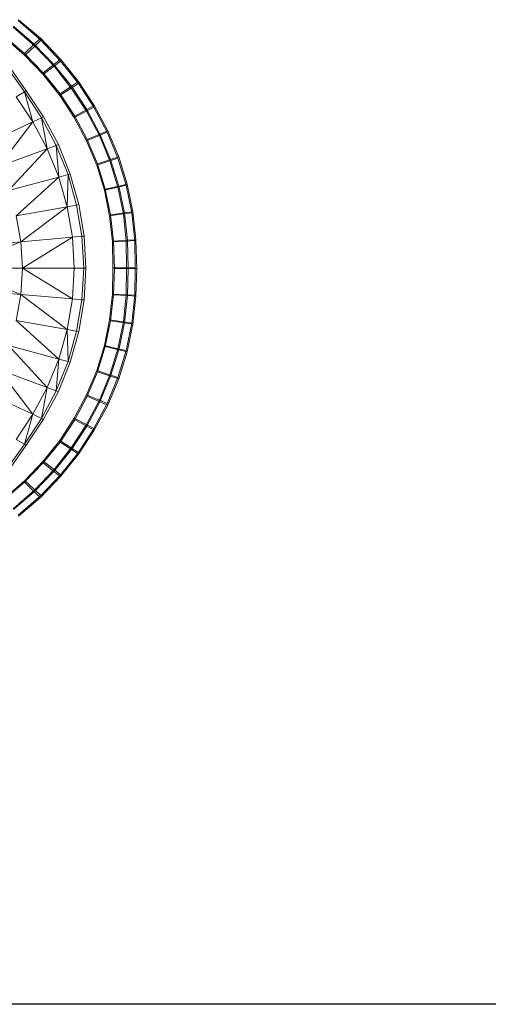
# Model space of a CAD drawing. Header units: metres. Extents: x 397.7 to 427.5, y 12.7 to 28.4.
# Tile 53 of 121: x 408.219 to 408.462, y 25.929 to 26.44. Entities that reach past the tile are written whole.
import ezdxf

# ---------------------------------------------------------------- set-up
doc = ezdxf.new("R2010")
doc.units = ezdxf.units.M
for name, color, linetype, lineweight in [('A-DETL-____-MBND', 7, 'Continuous', 18), ('A-WALL-____-MCUT', 7, 'Continuous', 25), ('A-WALL-____-OTLN', 7, 'Continuous', 25)]:
    doc.layers.add(name, color=color, linetype=linetype, lineweight=lineweight)

# ---------------------------------------------------------------- blocks, each defined once
blk = doc.blocks.new('Family - Evans P4-153798-07_ELEC_P4')
at = {"layer": 'A-WALL-____-MCUT', "color": 253, "true_color": 0xaaaaaa}
blk.add_line((2.64179, 0.1), (0, 0.1), dxfattribs=at)
at = {"layer": 'A-WALL-____-OTLN', "color": 253, "true_color": 0xaaaaaa}
blk.add_line((2.64179, 0.1), (0, 0.1), dxfattribs=at)
blk = doc.blocks.new('Family - Inodor P4-153813-07_ELEC_P4')
at = {"layer": 'A-DETL-____-MBND', "color": 253, "true_color": 0xaaaaaa}
for p, q in [((0.66592, 0.32822), (0.67764, 0.318)), ((0.66592, 0.32822), (0.67764, 0.318)), ((0.6774, 0.31904), (0.66612, 0.32867)), ((0.6774, 0.31904), (0.66612, 0.32867)), ((0.66324, 0.32483), (0.67448, 0.31502)), ((0.66324, 0.32483), (0.67448, 0.31502)), ((0.67427, 0.31603), (0.66346, 0.32527)), ((0.67427, 0.31603), (0.66346, 0.32527)), ((0.66938, 0.31019), (0.6589, 0.31933)), ((0.66938, 0.31019), (0.6589, 0.31933)), ((0.66938, 0.31019), (0.6589, 0.31933)), ((0.6589, 0.31933), (0.66938, 0.31019)), ((0.6692, 0.31117), (0.65915, 0.31975)), ((0.6692, 0.31117), (0.65915, 0.31975)), ((0.67427, 0.31603), (0.6774, 0.31904)), ((0.6774, 0.31904), (0.67427, 0.31603)), ((0.67448, 0.31502), (0.67764, 0.318)), ((0.67764, 0.318), (0.67448, 0.31502)), ((0.68784, 0.30823), (0.6774, 0.31904)), ((0.68784, 0.30823), (0.6774, 0.31904)), ((0.67764, 0.318), (0.68792, 0.30725)), ((0.67764, 0.318), (0.68792, 0.30725)), ((0.6692, 0.31117), (0.67427, 0.31603)), ((0.67427, 0.31603), (0.6692, 0.31117)), ((0.66938, 0.31019), (0.67448, 0.31502)), ((0.67448, 0.31502), (0.66938, 0.31019)), ((0.68443, 0.30551), (0.67427, 0.31603)), ((0.68443, 0.30551), (0.67427, 0.31603)), ((0.67448, 0.31502), (0.68449, 0.30455)), ((0.67448, 0.31502), (0.68449, 0.30455)), ((0.6789, 0.30112), (0.6692, 0.31117)), ((0.6789, 0.30112), (0.6692, 0.31117)), ((0.67894, 0.30018), (0.66938, 0.31019)), ((0.67894, 0.30018), (0.66938, 0.31019)), ((0.67894, 0.30018), (0.66938, 0.31019)), ((0.66938, 0.31019), (0.67894, 0.30018)), ((0.68443, 0.30551), (0.68784, 0.30823)), ((0.68784, 0.30823), (0.68443, 0.30551)), ((0.68449, 0.30455), (0.68792, 0.30725)), ((0.68792, 0.30725), (0.68449, 0.30455)), ((0.69719, 0.29658), (0.68784, 0.30823)), ((0.69719, 0.29658), (0.68784, 0.30823)), ((0.68792, 0.30725), (0.69713, 0.29566)), ((0.68792, 0.30725), (0.69713, 0.29566)), ((0.6691, 0.29122), (0.65998, 0.30427)), ((0.66095, 0.30494), (0.67013, 0.29181)), ((0.6789, 0.30112), (0.68443, 0.30551)), ((0.68443, 0.30551), (0.6789, 0.30112)), ((0.67894, 0.30018), (0.68449, 0.30455)), ((0.68449, 0.30455), (0.67894, 0.30018)), ((0.69353, 0.29417), (0.68443, 0.30551)), ((0.69353, 0.29417), (0.68443, 0.30551)), ((0.68449, 0.30455), (0.69346, 0.29326)), ((0.68449, 0.30455), (0.69346, 0.29326)), ((0.6876, 0.29028), (0.6789, 0.30112)), ((0.6876, 0.29028), (0.6789, 0.30112)), ((0.68752, 0.28939), (0.67894, 0.30018)), ((0.68752, 0.28939), (0.67894, 0.30018)), ((0.68752, 0.28939), (0.67894, 0.30018)), ((0.67894, 0.30018), (0.68752, 0.28939)), ((0.69353, 0.29417), (0.69719, 0.29658)), ((0.69719, 0.29658), (0.69353, 0.29417)), ((0.70537, 0.28418), (0.69719, 0.29658)), ((0.70537, 0.28418), (0.69719, 0.29658)), ((0.6691, 0.29122), (0.66482, 0.28875)), ((0.67013, 0.29181), (0.6691, 0.29122)), ((0.67804, 0.27783), (0.6691, 0.29122)), ((0.6691, 0.29122), (0.67355, 0.27574)), ((0.67013, 0.29181), (0.67911, 0.27833)), ((0.68752, 0.28939), (0.69346, 0.29326)), ((0.69346, 0.29326), (0.68752, 0.28939)), ((0.6876, 0.29028), (0.69353, 0.29417)), ((0.69353, 0.29417), (0.6876, 0.29028)), ((0.69346, 0.29326), (0.69713, 0.29566)), ((0.69713, 0.29566), (0.69346, 0.29326)), ((0.69346, 0.29326), (0.70131, 0.28125)), ((0.69346, 0.29326), (0.70131, 0.28125)), ((0.7015, 0.28209), (0.69353, 0.29417)), ((0.7015, 0.28209), (0.69353, 0.29417)), ((0.69713, 0.29566), (0.70519, 0.28332)), ((0.69713, 0.29566), (0.70519, 0.28332)), ((0.67355, 0.27574), (0.66482, 0.28875)), ((0.69502, 0.27791), (0.68752, 0.28939)), ((0.69502, 0.27791), (0.68752, 0.28939)), ((0.69502, 0.27791), (0.68752, 0.28939)), ((0.68752, 0.28939), (0.69502, 0.27791)), ((0.69523, 0.27872), (0.6876, 0.29028)), ((0.69523, 0.27872), (0.6876, 0.29028)), ((0.69502, 0.27791), (0.70131, 0.28125)), ((0.70131, 0.28125), (0.69502, 0.27791)), ((0.69523, 0.27872), (0.7015, 0.28209)), ((0.7015, 0.28209), (0.69523, 0.27872)), ((0.70131, 0.28125), (0.70519, 0.28332)), ((0.70519, 0.28332), (0.70131, 0.28125)), ((0.70131, 0.28125), (0.70799, 0.26861)), ((0.70131, 0.28125), (0.70799, 0.26861)), ((0.7015, 0.28209), (0.70537, 0.28418)), ((0.70537, 0.28418), (0.7015, 0.28209)), ((0.70828, 0.26938), (0.7015, 0.28209)), ((0.70828, 0.26938), (0.7015, 0.28209)), ((0.70519, 0.28332), (0.71205, 0.27034)), ((0.70519, 0.28332), (0.71205, 0.27034)), ((0.71234, 0.27111), (0.70537, 0.28418)), ((0.71234, 0.27111), (0.70537, 0.28418)), ((0.67355, 0.27574), (0.64904, 0.26431)), ((0.67355, 0.27574), (0.65562, 0.25257)), ((0.67804, 0.27783), (0.67355, 0.27574)), ((0.68099, 0.2618), (0.67355, 0.27574)), ((0.67911, 0.27833), (0.67804, 0.27783)), ((0.68564, 0.2635), (0.67804, 0.27783)), ((0.67804, 0.27783), (0.68099, 0.2618)), ((0.67911, 0.27833), (0.68675, 0.2639)), ((0.70141, 0.26582), (0.69502, 0.27791)), ((0.70141, 0.26582), (0.69502, 0.27791)), ((0.70141, 0.26582), (0.69502, 0.27791)), ((0.69502, 0.27791), (0.70141, 0.26582)), ((0.70172, 0.26656), (0.69523, 0.27872)), ((0.70172, 0.26656), (0.69523, 0.27872)), ((0.70828, 0.26938), (0.71234, 0.27111)), ((0.71234, 0.27111), (0.70828, 0.26938)), ((0.71803, 0.2575), (0.71234, 0.27111)), ((0.71803, 0.2575), (0.71234, 0.27111)), ((0.70141, 0.26582), (0.70799, 0.26861)), ((0.70799, 0.26861), (0.70141, 0.26582)), ((0.70661, 0.25324), (0.70141, 0.26582)), ((0.70661, 0.25324), (0.70141, 0.26582)), ((0.70661, 0.25324), (0.70141, 0.26582)), ((0.70141, 0.26582), (0.70661, 0.25324)), ((0.70172, 0.26656), (0.70828, 0.26938)), ((0.70828, 0.26938), (0.70172, 0.26656)), ((0.70701, 0.25389), (0.70172, 0.26656)), ((0.70701, 0.25389), (0.70172, 0.26656)), ((0.70799, 0.26861), (0.71205, 0.27034)), ((0.71205, 0.27034), (0.70799, 0.26861)), ((0.70799, 0.26861), (0.71343, 0.25545)), ((0.70799, 0.26861), (0.71343, 0.25545)), ((0.71382, 0.25612), (0.70828, 0.26938)), ((0.71382, 0.25612), (0.70828, 0.26938)), ((0.71205, 0.27034), (0.71764, 0.25682)), ((0.71205, 0.27034), (0.71764, 0.25682)), ((0.68099, 0.2618), (0.65562, 0.25257)), ((0.68099, 0.2618), (0.66094, 0.2401)), ((0.68564, 0.2635), (0.68099, 0.2618)), ((0.68697, 0.24708), (0.68099, 0.2618)), ((0.68675, 0.2639), (0.68564, 0.2635)), ((0.69174, 0.24836), (0.68564, 0.2635)), ((0.68564, 0.2635), (0.68697, 0.24708)), ((0.68675, 0.2639), (0.69289, 0.24866)), ((0.70661, 0.25324), (0.71343, 0.25545)), ((0.71343, 0.25545), (0.70661, 0.25324)), ((0.70701, 0.25389), (0.71382, 0.25612)), ((0.71382, 0.25612), (0.70701, 0.25389)), ((0.71343, 0.25545), (0.71764, 0.25682)), ((0.71764, 0.25682), (0.71343, 0.25545)), ((0.71343, 0.25545), (0.7176, 0.24187)), ((0.71343, 0.25545), (0.7176, 0.24187)), ((0.71382, 0.25612), (0.71803, 0.2575)), ((0.71803, 0.2575), (0.71382, 0.25612)), ((0.71807, 0.24244), (0.71382, 0.25612)), ((0.71807, 0.24244), (0.71382, 0.25612)), ((0.71764, 0.25682), (0.72192, 0.24287)), ((0.71764, 0.25682), (0.72192, 0.24287)), ((0.72239, 0.24346), (0.71803, 0.2575)), ((0.72239, 0.24346), (0.71803, 0.2575)), ((0.7106, 0.24026), (0.70661, 0.25324)), ((0.7106, 0.24026), (0.70661, 0.25324)), ((0.7106, 0.24026), (0.70661, 0.25324)), ((0.70661, 0.25324), (0.7106, 0.24026)), ((0.71107, 0.24081), (0.70701, 0.25389)), ((0.71107, 0.24081), (0.70701, 0.25389)), ((0.68697, 0.24708), (0.66094, 0.2401)), ((0.68697, 0.24708), (0.66485, 0.22705)), ((0.69174, 0.24836), (0.68697, 0.24708)), ((0.69136, 0.23173), (0.68697, 0.24708)), ((0.69174, 0.24836), (0.69136, 0.23173)), ((0.69289, 0.24866), (0.69174, 0.24836)), ((0.69623, 0.23259), (0.69174, 0.24836)), ((0.69289, 0.24866), (0.6974, 0.23279)), ((0.7106, 0.24026), (0.7176, 0.24187)), ((0.7176, 0.24187), (0.7106, 0.24026)), ((0.71333, 0.22699), (0.7106, 0.24026)), ((0.71333, 0.22699), (0.7106, 0.24026)), ((0.71333, 0.22699), (0.7106, 0.24026)), ((0.7106, 0.24026), (0.71333, 0.22699)), ((0.71107, 0.24081), (0.71807, 0.24244)), ((0.71807, 0.24244), (0.71107, 0.24081)), ((0.71386, 0.22743), (0.71107, 0.24081)), ((0.71386, 0.22743), (0.71107, 0.24081)), ((0.7176, 0.24187), (0.72192, 0.24287)), ((0.72192, 0.24287), (0.7176, 0.24187)), ((0.7176, 0.24187), (0.72045, 0.22799)), ((0.7176, 0.24187), (0.72045, 0.22799)), ((0.71807, 0.24244), (0.72239, 0.24346)), ((0.72239, 0.24346), (0.71807, 0.24244)), ((0.72098, 0.22846), (0.71807, 0.24244)), ((0.72098, 0.22846), (0.71807, 0.24244)), ((0.72192, 0.24287), (0.72485, 0.22862)), ((0.72192, 0.24287), (0.72485, 0.22862)), ((0.72538, 0.22909), (0.72239, 0.24346)), ((0.72538, 0.22909), (0.72239, 0.24346)), ((0.69136, 0.23173), (0.66485, 0.22705)), ((0.69136, 0.23173), (0.66725, 0.21359)), ((0.69623, 0.23259), (0.69136, 0.23173)), ((0.69404, 0.21593), (0.69136, 0.23173)), ((0.6974, 0.23279), (0.69623, 0.23259)), ((0.69897, 0.21636), (0.69623, 0.23259)), ((0.6974, 0.23279), (0.70015, 0.21647)), ((0.66725, 0.21359), (0.66485, 0.22705)), ((0.71333, 0.22699), (0.72045, 0.22799)), ((0.72045, 0.22799), (0.71333, 0.22699)), ((0.71478, 0.21354), (0.71333, 0.22699)), ((0.71478, 0.21354), (0.71333, 0.22699)), ((0.71478, 0.21354), (0.71333, 0.22699)), ((0.71333, 0.22699), (0.71478, 0.21354)), ((0.71386, 0.22743), (0.72098, 0.22846)), ((0.72098, 0.22846), (0.71386, 0.22743)), ((0.71536, 0.21387), (0.71386, 0.22743)), ((0.71536, 0.21387), (0.71386, 0.22743)), ((0.72045, 0.22799), (0.72485, 0.22862)), ((0.72485, 0.22862), (0.72045, 0.22799)), ((0.72045, 0.22799), (0.72197, 0.21393)), ((0.72045, 0.22799), (0.72197, 0.21393)), ((0.72098, 0.22846), (0.72538, 0.22909)), ((0.72538, 0.22909), (0.72098, 0.22846)), ((0.72254, 0.21434), (0.72098, 0.22846)), ((0.72254, 0.21434), (0.72098, 0.22846)), ((0.72485, 0.22862), (0.72642, 0.21417)), ((0.72485, 0.22862), (0.72642, 0.21417)), ((0.72698, 0.21462), (0.72538, 0.22909)), ((0.72698, 0.21462), (0.72538, 0.22909)), ((0.69404, 0.21593), (0.66725, 0.21359)), ((0.69404, 0.21593), (0.66806, 0.19991)), ((0.69897, 0.21636), (0.69404, 0.21593)), ((0.69494, 0.19991), (0.69404, 0.21593)), ((0.70015, 0.21647), (0.69897, 0.21636)), ((0.69989, 0.19991), (0.69897, 0.21636)), ((0.70015, 0.21647), (0.70107, 0.19991)), ((0.72254, 0.21434), (0.72698, 0.21462)), ((0.72698, 0.21462), (0.72254, 0.21434)), ((0.72747, 0.19975), (0.72698, 0.21462)), ((0.72747, 0.19975), (0.72698, 0.21462)), ((0.66725, 0.21359), (0.63233, 0.21053)), ((0.66725, 0.21359), (0.63302, 0.19991)), ((0.66806, 0.19991), (0.66725, 0.21359)), ((0.71478, 0.21354), (0.72197, 0.21393)), ((0.72197, 0.21393), (0.71478, 0.21354)), ((0.71494, 0.19999), (0.71478, 0.21354)), ((0.71494, 0.19999), (0.71478, 0.21354)), ((0.71494, 0.19999), (0.71478, 0.21354)), ((0.71478, 0.21354), (0.71494, 0.19999)), ((0.71536, 0.21387), (0.72254, 0.21434)), ((0.72254, 0.21434), (0.71536, 0.21387)), ((0.71582, 0.19976), (0.71536, 0.21387)), ((0.71582, 0.19976), (0.71536, 0.21387)), ((0.72197, 0.21393), (0.72642, 0.21417)), ((0.72642, 0.21417), (0.72197, 0.21393)), ((0.72197, 0.21393), (0.72214, 0.19999)), ((0.72197, 0.21393), (0.72214, 0.19999)), ((0.72302, 0.19976), (0.72254, 0.21434)), ((0.72302, 0.19976), (0.72254, 0.21434)), ((0.72642, 0.21417), (0.72659, 0.19999)), ((0.72642, 0.21417), (0.72659, 0.19999)), ((0.66806, 0.19991), (0.63302, 0.19991)), ((0.66725, 0.18624), (0.63302, 0.19991)), ((0.66806, 0.19991), (0.66725, 0.18624)), ((0.69494, 0.19991), (0.66806, 0.19991)), ((0.69404, 0.1839), (0.66806, 0.19991)), ((0.69494, 0.19991), (0.69404, 0.1839)), ((0.69989, 0.19991), (0.69494, 0.19991)), ((0.69989, 0.19991), (0.69897, 0.18347)), ((0.70107, 0.19991), (0.69989, 0.19991)), ((0.70107, 0.19991), (0.70015, 0.18336)), ((0.71478, 0.18645), (0.71494, 0.19999)), ((0.71478, 0.18645), (0.71494, 0.19999)), ((0.71478, 0.18645), (0.71494, 0.19999)), ((0.71494, 0.19999), (0.71478, 0.18645)), ((0.71494, 0.19999), (0.72214, 0.19999)), ((0.72214, 0.19999), (0.71494, 0.19999)), ((0.71536, 0.18611), (0.71582, 0.19976)), ((0.71536, 0.18611), (0.71582, 0.19976)), ((0.71582, 0.19976), (0.72302, 0.19976)), ((0.72302, 0.19976), (0.71582, 0.19976)), ((0.72214, 0.19999), (0.72197, 0.18606)), ((0.72214, 0.19999), (0.72197, 0.18606)), ((0.72214, 0.19999), (0.72659, 0.19999)), ((0.72659, 0.19999), (0.72214, 0.19999)), ((0.72254, 0.18565), (0.72302, 0.19976)), ((0.72254, 0.18565), (0.72302, 0.19976)), ((0.72302, 0.19976), (0.72747, 0.19975)), ((0.72747, 0.19975), (0.72302, 0.19976)), ((0.72659, 0.19999), (0.72642, 0.18582)), ((0.72659, 0.19999), (0.72642, 0.18582)), ((0.72698, 0.18536), (0.72747, 0.19975)), ((0.72698, 0.18536), (0.72747, 0.19975)), ((0.66725, 0.18624), (0.63233, 0.1893)), ((0.66725, 0.18624), (0.66485, 0.17278)), ((0.69404, 0.1839), (0.66725, 0.18624)), ((0.69136, 0.1681), (0.66725, 0.18624)), ((0.69404, 0.1839), (0.69136, 0.1681)), ((0.69897, 0.18347), (0.69404, 0.1839)), ((0.71333, 0.173), (0.71478, 0.18645)), ((0.71333, 0.173), (0.71478, 0.18645)), ((0.71333, 0.173), (0.71478, 0.18645)), ((0.71478, 0.18645), (0.71333, 0.173)), ((0.71386, 0.17255), (0.71536, 0.18611)), ((0.71386, 0.17255), (0.71536, 0.18611)), ((0.71478, 0.18645), (0.72197, 0.18606)), ((0.72197, 0.18606), (0.71478, 0.18645)), ((0.71536, 0.18611), (0.72254, 0.18565)), ((0.72254, 0.18565), (0.71536, 0.18611)), ((0.72197, 0.18606), (0.72045, 0.17199)), ((0.72197, 0.18606), (0.72045, 0.17199)), ((0.72098, 0.17153), (0.72254, 0.18565)), ((0.72098, 0.17153), (0.72254, 0.18565)), ((0.72197, 0.18606), (0.72642, 0.18582)), ((0.72642, 0.18582), (0.72197, 0.18606)), ((0.72254, 0.18565), (0.72698, 0.18536)), ((0.72698, 0.18536), (0.72254, 0.18565)), ((0.72642, 0.18582), (0.72485, 0.17137)), ((0.72642, 0.18582), (0.72485, 0.17137)), ((0.72538, 0.1709), (0.72698, 0.18536)), ((0.72538, 0.1709), (0.72698, 0.18536)), ((0.69897, 0.18347), (0.69623, 0.16724)), ((0.70015, 0.18336), (0.6974, 0.16704)), ((0.70015, 0.18336), (0.69897, 0.18347)), ((0.69136, 0.1681), (0.66485, 0.17278)), ((0.68697, 0.15275), (0.66485, 0.17278)), ((0.7106, 0.15973), (0.71333, 0.173)), ((0.7106, 0.15973), (0.71333, 0.173)), ((0.7106, 0.15973), (0.71333, 0.173)), ((0.71333, 0.173), (0.7106, 0.15973)), ((0.71107, 0.15918), (0.71386, 0.17255)), ((0.71107, 0.15918), (0.71386, 0.17255)), ((0.71333, 0.173), (0.72045, 0.17199)), ((0.72045, 0.17199), (0.71333, 0.173)), ((0.71386, 0.17255), (0.72098, 0.17153)), ((0.72098, 0.17153), (0.71386, 0.17255)), ((0.72045, 0.17199), (0.7176, 0.15811)), ((0.72045, 0.17199), (0.7176, 0.15811)), ((0.71807, 0.15754), (0.72098, 0.17153)), ((0.71807, 0.15754), (0.72098, 0.17153)), ((0.72045, 0.17199), (0.72485, 0.17137)), ((0.72485, 0.17137), (0.72045, 0.17199)), ((0.72098, 0.17153), (0.72538, 0.1709)), ((0.72538, 0.1709), (0.72098, 0.17153)), ((0.72485, 0.17137), (0.72192, 0.15711)), ((0.72485, 0.17137), (0.72192, 0.15711)), ((0.72239, 0.15653), (0.72538, 0.1709)), ((0.72239, 0.15653), (0.72538, 0.1709)), ((0.69136, 0.1681), (0.68697, 0.15275)), ((0.69623, 0.16724), (0.69136, 0.1681)), ((0.69174, 0.15147), (0.69136, 0.1681)), ((0.69623, 0.16724), (0.69174, 0.15147)), ((0.6974, 0.16704), (0.69289, 0.15117)), ((0.6974, 0.16704), (0.69623, 0.16724)), ((0.68697, 0.15275), (0.66094, 0.15973)), ((0.68099, 0.13803), (0.66094, 0.15973)), ((0.70661, 0.14675), (0.7106, 0.15973)), ((0.70661, 0.14675), (0.7106, 0.15973)), ((0.70661, 0.14675), (0.7106, 0.15973)), ((0.7106, 0.15973), (0.70661, 0.14675)), ((0.70701, 0.1461), (0.71107, 0.15918)), ((0.70701, 0.1461), (0.71107, 0.15918)), ((0.7106, 0.15973), (0.7176, 0.15811)), ((0.7176, 0.15811), (0.7106, 0.15973)), ((0.71107, 0.15918), (0.71807, 0.15754)), ((0.71807, 0.15754), (0.71107, 0.15918)), ((0.7176, 0.15811), (0.71343, 0.14454)), ((0.7176, 0.15811), (0.71343, 0.14454)), ((0.71382, 0.14386), (0.71807, 0.15754)), ((0.71382, 0.14386), (0.71807, 0.15754)), ((0.7176, 0.15811), (0.72192, 0.15711)), ((0.72192, 0.15711), (0.7176, 0.15811)), ((0.72192, 0.15711), (0.71764, 0.14317)), ((0.72192, 0.15711), (0.71764, 0.14317)), ((0.71803, 0.14248), (0.72239, 0.15653)), ((0.71803, 0.14248), (0.72239, 0.15653)), ((0.71807, 0.15754), (0.72239, 0.15653)), ((0.72239, 0.15653), (0.71807, 0.15754)), ((0.68697, 0.15275), (0.68099, 0.13803)), ((0.68564, 0.13633), (0.68697, 0.15275)), ((0.69174, 0.15147), (0.68564, 0.13633)), ((0.69289, 0.15117), (0.68675, 0.13593)), ((0.69174, 0.15147), (0.68697, 0.15275)), ((0.69289, 0.15117), (0.69174, 0.15147)), ((0.68099, 0.13803), (0.65562, 0.14726)), ((0.67355, 0.12409), (0.65562, 0.14726)), ((0.70141, 0.13416), (0.70661, 0.14675)), ((0.70141, 0.13416), (0.70661, 0.14675)), ((0.70141, 0.13416), (0.70661, 0.14675)), ((0.70661, 0.14675), (0.70141, 0.13416)), ((0.70172, 0.13342), (0.70701, 0.1461)), ((0.70172, 0.13342), (0.70701, 0.1461)), ((0.70661, 0.14675), (0.71343, 0.14454)), ((0.71343, 0.14454), (0.70661, 0.14675)), ((0.70701, 0.1461), (0.71382, 0.14386)), ((0.71382, 0.14386), (0.70701, 0.1461)), ((0.71343, 0.14454), (0.70799, 0.13137)), ((0.71343, 0.14454), (0.70799, 0.13137)), ((0.70828, 0.13061), (0.71382, 0.14386)), ((0.70828, 0.13061), (0.71382, 0.14386)), ((0.71764, 0.14317), (0.71205, 0.12965)), ((0.71764, 0.14317), (0.71205, 0.12965)), ((0.71343, 0.14454), (0.71764, 0.14317)), ((0.71764, 0.14317), (0.71343, 0.14454)), ((0.71382, 0.14386), (0.71803, 0.14248)), ((0.71803, 0.14248), (0.71382, 0.14386)), ((0.68099, 0.13803), (0.67355, 0.12409)), ((0.67804, 0.122), (0.68099, 0.13803)), ((0.68564, 0.13633), (0.68099, 0.13803)), ((0.71234, 0.12887), (0.71803, 0.14248)), ((0.71234, 0.12887), (0.71803, 0.14248)), ((0.67355, 0.12409), (0.64904, 0.13552)), ((0.68564, 0.13633), (0.67804, 0.122)), ((0.68675, 0.13593), (0.67911, 0.1215)), ((0.68675, 0.13593), (0.68564, 0.13633)), ((0.69502, 0.12208), (0.70141, 0.13416)), ((0.69502, 0.12208), (0.70141, 0.13416)), ((0.69502, 0.12208), (0.70141, 0.13416)), ((0.70141, 0.13416), (0.69502, 0.12208)), ((0.69523, 0.12126), (0.70172, 0.13342)), ((0.69523, 0.12126), (0.70172, 0.13342)), ((0.70141, 0.13416), (0.70799, 0.13137)), ((0.70799, 0.13137), (0.70141, 0.13416)), ((0.70172, 0.13342), (0.70828, 0.13061)), ((0.70828, 0.13061), (0.70172, 0.13342)), ((0.70799, 0.13137), (0.70131, 0.11873)), ((0.70799, 0.13137), (0.70131, 0.11873)), ((0.7015, 0.11789), (0.70828, 0.13061)), ((0.7015, 0.11789), (0.70828, 0.13061)), ((0.71205, 0.12965), (0.70519, 0.11667)), ((0.71205, 0.12965), (0.70519, 0.11667)), ((0.70537, 0.11581), (0.71234, 0.12887)), ((0.70537, 0.11581), (0.71234, 0.12887)), ((0.70799, 0.13137), (0.71205, 0.12965)), ((0.71205, 0.12965), (0.70799, 0.13137)), ((0.70828, 0.13061), (0.71234, 0.12887)), ((0.71234, 0.12887), (0.70828, 0.13061)), ((0.67355, 0.12409), (0.66482, 0.11108)), ((0.6691, 0.10861), (0.67355, 0.12409)), ((0.67804, 0.122), (0.67355, 0.12409)), ((0.67804, 0.122), (0.6691, 0.10861)), ((0.67911, 0.1215), (0.67013, 0.10801)), ((0.67911, 0.1215), (0.67804, 0.122)), ((0.68752, 0.11059), (0.69502, 0.12208)), ((0.68752, 0.11059), (0.69502, 0.12208)), ((0.68752, 0.11059), (0.69502, 0.12208)), ((0.69502, 0.12208), (0.68752, 0.11059)), ((0.6876, 0.10971), (0.69523, 0.12126)), ((0.6876, 0.10971), (0.69523, 0.12126)), ((0.70131, 0.11873), (0.69346, 0.10672)), ((0.70131, 0.11873), (0.69346, 0.10672)), ((0.69353, 0.10581), (0.7015, 0.11789)), ((0.69353, 0.10581), (0.7015, 0.11789)), ((0.69502, 0.12208), (0.70131, 0.11873)), ((0.70131, 0.11873), (0.69502, 0.12208)), ((0.69523, 0.12126), (0.7015, 0.11789)), ((0.7015, 0.11789), (0.69523, 0.12126)), ((0.70131, 0.11873), (0.70519, 0.11667)), ((0.70519, 0.11667), (0.70131, 0.11873)), ((0.7015, 0.11789), (0.70537, 0.11581)), ((0.70537, 0.11581), (0.7015, 0.11789)), ((0.70519, 0.11667), (0.69713, 0.10433)), ((0.70519, 0.11667), (0.69713, 0.10433)), ((0.69719, 0.1034), (0.70537, 0.11581)), ((0.69719, 0.1034), (0.70537, 0.11581)), ((0.6691, 0.10861), (0.65998, 0.09556)), ((0.67013, 0.10801), (0.66095, 0.09488)), ((0.6691, 0.10861), (0.66482, 0.11108)), ((0.67013, 0.10801), (0.6691, 0.10861)), ((0.6789, 0.09887), (0.6876, 0.10971)), ((0.6789, 0.09887), (0.6876, 0.10971)), ((0.67894, 0.0998), (0.68752, 0.11059)), ((0.67894, 0.0998), (0.68752, 0.11059)), ((0.67894, 0.0998), (0.68752, 0.11059)), ((0.68752, 0.11059), (0.67894, 0.0998)), ((0.68752, 0.11059), (0.69346, 0.10672)), ((0.69346, 0.10672), (0.68752, 0.11059)), ((0.6876, 0.10971), (0.69353, 0.10581)), ((0.69353, 0.10581), (0.6876, 0.10971)), ((0.68443, 0.09447), (0.69353, 0.10581)), ((0.68443, 0.09447), (0.69353, 0.10581)), ((0.69346, 0.10672), (0.68449, 0.09544)), ((0.69346, 0.10672), (0.68449, 0.09544)), ((0.68784, 0.09176), (0.69719, 0.1034)), ((0.68784, 0.09176), (0.69719, 0.1034)), ((0.69713, 0.10433), (0.68792, 0.09274)), ((0.69713, 0.10433), (0.68792, 0.09274)), ((0.69346, 0.10672), (0.69713, 0.10433)), ((0.69713, 0.10433), (0.69346, 0.10672)), ((0.69353, 0.10581), (0.69719, 0.1034)), ((0.69719, 0.1034), (0.69353, 0.10581)), ((0.6692, 0.08882), (0.6789, 0.09887)), ((0.6692, 0.08882), (0.6789, 0.09887)), ((0.66938, 0.08979), (0.67894, 0.0998)), ((0.66938, 0.08979), (0.67894, 0.0998)), ((0.66938, 0.08979), (0.67894, 0.0998)), ((0.67894, 0.0998), (0.66938, 0.08979)), ((0.6789, 0.09887), (0.68443, 0.09447)), ((0.68443, 0.09447), (0.6789, 0.09887)), ((0.67894, 0.0998), (0.68449, 0.09544)), ((0.68449, 0.09544), (0.67894, 0.0998)), ((0.67427, 0.08395), (0.68443, 0.09447)), ((0.67427, 0.08395), (0.68443, 0.09447)), ((0.68449, 0.09544), (0.67448, 0.08497)), ((0.68449, 0.09544), (0.67448, 0.08497)), ((0.68792, 0.09274), (0.67764, 0.08198)), ((0.68792, 0.09274), (0.67764, 0.08198)), ((0.68443, 0.09447), (0.68784, 0.09176)), ((0.68784, 0.09176), (0.68443, 0.09447)), ((0.68449, 0.09544), (0.68792, 0.09274)), ((0.68792, 0.09274), (0.68449, 0.09544)), ((0.6589, 0.08065), (0.66938, 0.08979)), ((0.6589, 0.08065), (0.66938, 0.08979)), ((0.6589, 0.08065), (0.66938, 0.08979)), ((0.66938, 0.08979), (0.6589, 0.08065)), ((0.65915, 0.08023), (0.6692, 0.08882)), ((0.65915, 0.08023), (0.6692, 0.08882)), ((0.6692, 0.08882), (0.67427, 0.08395)), ((0.67427, 0.08395), (0.6692, 0.08882)), ((0.66938, 0.08979), (0.67448, 0.08497)), ((0.67448, 0.08497), (0.66938, 0.08979)), ((0.6774, 0.08095), (0.68784, 0.09176)), ((0.6774, 0.08095), (0.68784, 0.09176)), ((0.67448, 0.08497), (0.66324, 0.07516)), ((0.67448, 0.08497), (0.66324, 0.07516)), ((0.66346, 0.07472), (0.67427, 0.08395)), ((0.66346, 0.07472), (0.67427, 0.08395)), ((0.67764, 0.08198), (0.66592, 0.07176)), ((0.67764, 0.08198), (0.66592, 0.07176)), ((0.67427, 0.08395), (0.6774, 0.08095)), ((0.6774, 0.08095), (0.67427, 0.08395)), ((0.67448, 0.08497), (0.67764, 0.08198)), ((0.67764, 0.08198), (0.67448, 0.08497)), ((0.66612, 0.07131), (0.6774, 0.08095)), ((0.66612, 0.07131), (0.6774, 0.08095))]:
    blk.add_line(p, q, dxfattribs=at)
blk = doc.blocks.new('LONDR55-XX_ZZ-ARQ-CAA-M3D-Londres55_ifc-1-07_ELEC_P4')
at = {"layer": 'A-DETL-____-MBND', "color": 253, "lineweight": 18, "true_color": 0xaaaaaa}
blk.add_blockref('Family - Inodor P4-153813-07_ELEC_P4', (407.55268, 26.11126), dxfattribs=at)
at = {"layer": 'A-WALL-____-OTLN', "color": 253, "lineweight": 18, "true_color": 0xaaaaaa}
blk.add_blockref('Family - Evans P4-153798-07_ELEC_P4', (406.4152, 25.82946), dxfattribs=at)

msp = doc.modelspace()

# ---------------------------------------------------------------- block references
at = {"lineweight": 5}
msp.add_blockref('LONDR55-XX_ZZ-ARQ-CAA-M3D-Londres55_ifc-1-07_ELEC_P4', (0, 0), dxfattribs=at)

doc.saveas('drawing.dxf')
